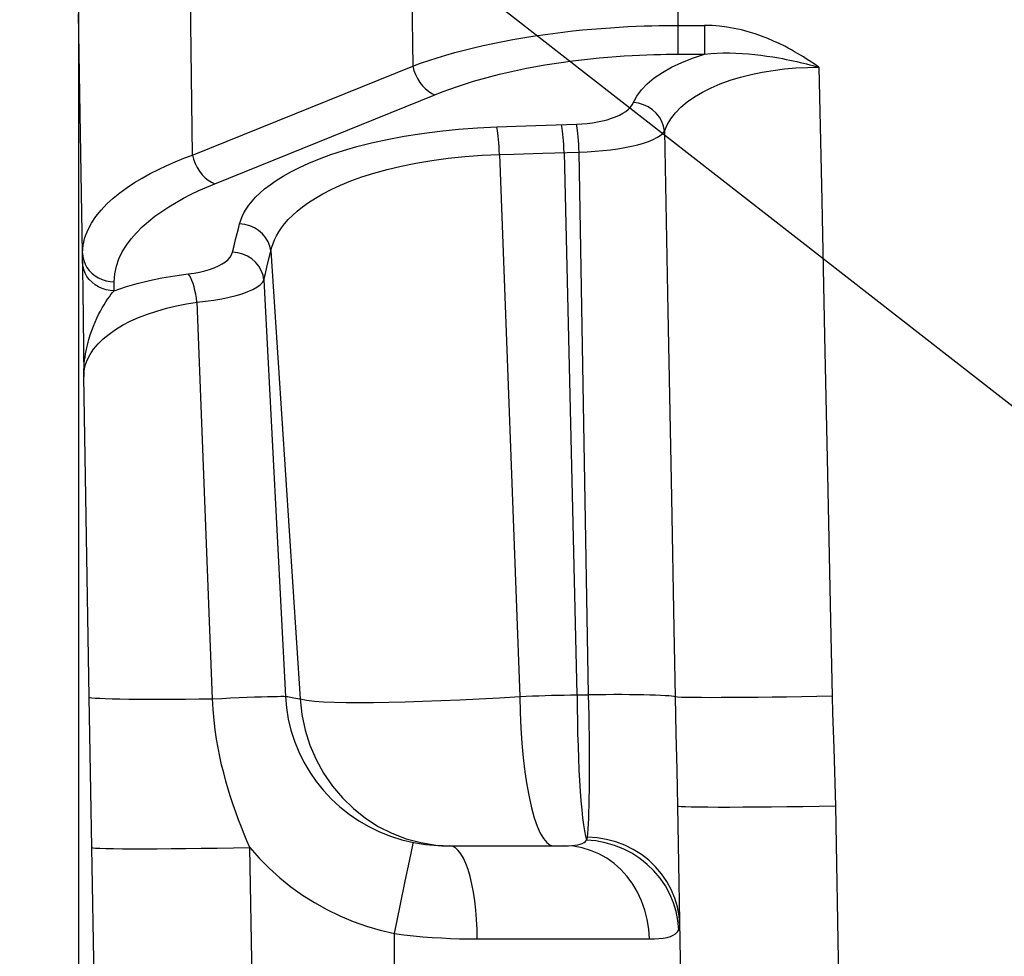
# Model space of a CAD drawing. Header units: millimetres. Extents: x 0 to 420, y 0 to 297.
# Tile 57 of 70: x 298.02 to 304.25, y 208.45 to 214.38. Entities that reach past the tile are written whole.
import ezdxf

# ---------------------------------------------------------------- set-up
doc = ezdxf.new("R2010")
doc.units = ezdxf.units.MM
doc.header["$LTSCALE"] = 23.1
doc.layers.get('0').update_dxf_attribs({"linetype": 'CONTINUOUS'})
for name, color, linetype in [('COMPONENTS', 7, 'CONTINUOUS'), ('DETAIL', 7, 'CONTINUOUS'), ('DIMENSION', 7, 'CONTINUOUS')]:
    doc.layers.add(name, color=color, linetype=linetype)
doc.styles.get("Standard").update_dxf_attribs({"font": 'arial.ttf'})
doc.dimstyles.new('DIMSTYLE_11', dxfattribs={"dimtxt": 3, "dimasz": 3, "dimexe": 0.18, "dimexo": 0.0625, "dimgap": 0.09, "dimtad": 1, "dimdec": 3, "dimlfac": 5, "dimdsep": 46, "dimtxsty": 'STANDARD', "dimblk": '_FILLED', "dimblk1": '_FILLED', "dimblk2": '_FILLED', "dimcen": 0.09, "dimadec": 0, "dimazin": 0, "dimtp": 0.5, "dimtm": 0.5, "dimtfac": 1, "dimtdec": 3, "dimtofl": 0, "dimtmove": 0, "dimatfit": 3, "dimldrblk": '_FILLED', "dimfxl": 1, "dimtolj": 1, "dimarcsym": 0})
doc.dimstyles.get("Standard").update_dxf_attribs({"dimtxt": 3, "dimasz": 3, "dimexe": 0.18, "dimexo": 0.0625, "dimgap": 0.09, "dimtad": 1, "dimdec": 3, "dimdsep": 46, "dimtxsty": 'STANDARD', "dimblk": '_FILLED', "dimblk1": '_FILLED', "dimblk2": '_FILLED', "dimcen": 0.09, "dimadec": 0, "dimazin": 0, "dimtol": 1, "dimtp": 0.001, "dimtm": 0.001, "dimtfac": 1, "dimtdec": 3, "dimtofl": 0, "dimtmove": 0, "dimatfit": 3, "dimldrblk": '_FILLED', "dimfxl": 1, "dimtolj": 1, "dimarcsym": 0})

# ---------------------------------------------------------------- blocks, each defined once
blk = doc.blocks.new('_FILLED')
at = {"color": 0, "linetype": 'BYBLOCK'}
blk.add_solid([(0, 0), (-1, 0.2), (-1, -0.2)], dxfattribs=at)
blk = doc.blocks.new('*D22')
at = {"layer": 'DIMENSION', "color": 2, "linetype": 'CONTINUOUS'}
for p, q in [((286.8897, 233.0485), (286.8897, 240.906)), ((344.8897, 226.7526), (344.8897, 240.906)), ((286.8897, 238.906), (315.8897, 238.906)), ((344.8897, 238.906), (315.8897, 238.906)), ((286.8897, 223.7481), (286.8897, 230.4733)), ((344.8897, 217.6861), (344.8897, 224.6658)), ((286.8897, 202.1966), (286.8897, 221.5281)), ((344.8897, 202.0659), (344.8897, 216.896))]:
    blk.add_line(p, q, dxfattribs=at)
at = {"layer": 'DIMENSION', "color": 2, "linetype": 'CONTINUOUS', "xscale": 3, "yscale": 3, "zscale": 3, "rotation": 180}
blk.add_blockref('_FILLED', (286.8897, 238.906), dxfattribs=at)
at = {"layer": 'DIMENSION', "color": 2, "linetype": 'CONTINUOUS', "xscale": 3, "yscale": 3, "zscale": 3}
blk.add_blockref('_FILLED', (344.8897, 238.906), dxfattribs=at)
at = {"layer": 'DIMENSION', "color": 2, "linetype": 'CONTINUOUS', "insert": (315.8897, 242.656), "char_height": 3, "width": 6.992565, "attachment_point": 2, "line_spacing_factor": 0.9}
blk.add_mtext('290', dxfattribs=at)

msp = doc.modelspace()

# ---------------------------------------------------------------- linework, layer by layer
at = {"layer": 'COMPONENTS', "color": 9, "linetype": 'CONTINUOUS'}
for p, q in [((302.18382, 215.94691), (302.18382, 214.15941)), ((300.48676, 215.6629), (300.50613, 214.08413)), ((299.11205, 213.52089), (299.09265, 215.09964)), ((298.41613, 212.89987), (298.3897, 214.41399)), ((302.18381, 214.34136), (302.35357, 214.34136)), ((302.35359, 214.34136), (302.35359, 214.15941)), ((302.14959, 214.15939), (302.35341, 214.15941)), ((299.11205, 213.52089), (300.50613, 214.08413)), ((303.0764, 214.07664), (303.09479, 213.23348)), ((299.25273, 213.33893), (300.64684, 213.90219)), ((301.22128, 213.70567), (301.54292, 213.71635)), ((301.03836, 213.69942), (301.22128, 213.70567)), ((302.09966, 213.67204), (302.12133, 212.53211)), ((301.05504, 213.52425), (301.14647, 213.52684)), ((301.05504, 213.52425), (301.18376, 210.09161)), ((301.14647, 213.52684), (301.32853, 213.5323)), ((301.32853, 213.5323), (301.55892, 213.53976)), ((301.46438, 213.53663), (301.54544, 210.10271)), ((301.61891, 210.10276), (301.55892, 213.53976)), ((303.09479, 213.23348), (303.11316, 212.37677)), ((299.38516, 212.98492), (299.39517, 213.02489)), ((299.37538, 212.94505), (299.38516, 212.98492)), ((298.41613, 212.84355), (298.41613, 212.89987)), ((299.36584, 212.9053), (299.37538, 212.94505)), ((299.59822, 212.8721), (299.61412, 212.93646)), ((299.60839, 212.91322), (299.79288, 210.07667)), ((299.58332, 212.81099), (299.59822, 212.8721)), ((299.57364, 212.77065), (299.58332, 212.81099)), ((298.61609, 212.66158), (298.61609, 212.71796)), ((299.56418, 212.73063), (299.57364, 212.77065)), ((299.56418, 212.73063), (299.70051, 210.09304)), ((299.23868, 210.07767), (299.14058, 212.58875)), ((302.12133, 212.53211), (302.14352, 211.35239)), ((298.45616, 212.35274), (298.46504, 212.38175)), ((303.11316, 212.37677), (303.13165, 211.49949)), ((298.45857, 210.08865), (298.42352, 212.11814)), ((301.54544, 210.10271), (301.61891, 210.10276)), ((298.47481, 209.13557), (298.45857, 210.08865)), ((303.17086, 209.76417), (303.18269, 209.39763)), ((303.18269, 209.39763), (303.35936, 199.27648)), ((298.6446, 199.33907), (298.47481, 209.13557)), ((299.64443, 199.33907), (299.47463, 209.13557)), ((300.48476, 209.05024), (300.49772, 209.11157)), ((300.45831, 208.92361), (300.48476, 209.05024)), ((300.42563, 208.7659), (300.45831, 208.92361)), ((300.3897, 208.59142), (300.42563, 208.7659)), ((300.3897, 197.54691), (300.3897, 208.59142)), ((300.9149, 208.55738), (302.00422, 208.55738))]:
    msp.add_line(p, q, dxfattribs=at)
at = {"layer": 'COMPONENTS', "color": 7, "linetype": 'CONTINUOUS'}
for p, q in [((298.3897, 214.46283), (298.3897, 203.33272)), ((298.41613, 212.84355), (298.41629, 212.79143)), ((298.41629, 212.79143), (298.41724, 212.66577)), ((298.41724, 212.66577), (298.42352, 212.11814)), ((302.18285, 209.39768), (302.38284, 197.93993)), ((300.74062, 209.14691), (301.46845, 209.14691))]:
    msp.add_line(p, q, dxfattribs=at)
at = {"layer": 'COMPONENTS', "color": 9, "linetype": 'CONTINUOUS'}
for points in [[(300.50613, 214.08413), (300.55609, 214.10208), (300.60778, 214.1196), (300.66121, 214.13665), (300.71645, 214.15325), (300.77339, 214.16932), (300.83167, 214.18477), (300.89123, 214.19957), (300.95202, 214.21371), (301.01367, 214.2271), (301.07608, 214.23974), (301.1392, 214.25164), (301.2026, 214.26271), (301.26618, 214.27299), (301.32987, 214.28249), (301.39321, 214.29115), (301.45613, 214.29902), (301.51854, 214.30612), (301.57999, 214.31244), (301.6404, 214.31801), (301.6997, 214.32288), (301.75744, 214.32706), (301.81355, 214.3306), (301.868, 214.33355), (301.92034, 214.33593), (301.97052, 214.3378), (302.01852, 214.33923), (302.06391, 214.34023), (302.10653, 214.34088), (302.14651, 214.34124), (302.18381, 214.34136)], [(302.86048, 214.209), (302.82645, 214.22621), (302.79068, 214.24268), (302.75318, 214.2584), (302.71382, 214.27361), (302.67273, 214.28807), (302.63026, 214.30107), (302.58632, 214.31259), (302.541, 214.32265), (302.495, 214.33062), (302.44854, 214.33629), (302.4014, 214.33987), (302.35357, 214.34136)], [(303.0764, 214.07664), (303.06154, 214.0872), (303.04615, 214.09785), (303.03022, 214.1086), (303.01379, 214.11945), (302.99683, 214.13039), (302.97927, 214.14142), (302.96114, 214.15257), (302.94241, 214.1638), (302.92299, 214.17506), (302.90285, 214.18634), (302.88201, 214.19765), (302.86048, 214.209)], [(300.64684, 213.90219), (300.69257, 213.92017), (300.73988, 213.93767), (300.78877, 213.95468), (300.83938, 213.97126), (300.89156, 213.98735), (300.94492, 214.0028), (300.99948, 214.0176), (301.05521, 214.03174), (301.11166, 214.04515), (301.16883, 214.05778), (301.2267, 214.06967), (301.28475, 214.08076), (301.34298, 214.09104), (301.40139, 214.10052), (301.4594, 214.1092), (301.51702, 214.11707), (301.57424, 214.12415), (301.63052, 214.13049), (301.68584, 214.13607), (301.7402, 214.14091), (301.79309, 214.14511), (301.84449, 214.14866), (301.8944, 214.15157), (301.94235, 214.15398), (301.98832, 214.15587), (302.03232, 214.15726), (302.07392, 214.15829), (302.11296, 214.15902), (302.14959, 214.15939)], [(301.92407, 213.89402), (301.95312, 213.93377), (301.98972, 213.97185), (302.03441, 214.00848), (302.08665, 214.04344), (302.14483, 214.07607), (302.20842, 214.10617), (302.27794, 214.13395), (302.35341, 214.15941)], [(302.35359, 214.1594), (302.39201, 214.16316), (302.43092, 214.16566), (302.4703, 214.16695), (302.51028, 214.16709), (302.55066, 214.16612), (302.5909, 214.16412), (302.63093, 214.16117), (302.67075, 214.15735), (302.70991, 214.15278), (302.74823, 214.14756), (302.78581, 214.14177), (302.8226, 214.13548)], [(300.50615, 214.08414), (300.51347, 214.05682), (300.5235, 214.03014), (300.53604, 214.00462), (300.55084, 213.98079), (300.56758, 213.95913), (300.58594, 213.94008), (300.60554, 213.92404), (300.62598, 213.91132), (300.64684, 213.90219)], [(302.8226, 214.13548), (302.84636, 214.13111), (302.86966, 214.12658), (302.89249, 214.12191), (302.91481, 214.11715), (302.93665, 214.1123), (302.95802, 214.10737), (302.97892, 214.10236), (302.99934, 214.09731), (303.01931, 214.09222), (303.03882, 214.0871), (303.05784, 214.08192), (303.0764, 214.07664)], [(302.09966, 213.67203), (302.11616, 213.7123), (302.13918, 213.75095), (302.16839, 213.78796), (302.20344, 213.82352), (302.24396, 213.85746), (302.2896, 213.88926), (302.33991, 213.91884), (302.39449, 213.94628), (302.45301, 213.97123), (302.51514, 213.99368), (302.58035, 214.01363), (302.64789, 214.03086), (302.71713, 214.04525), (302.78775, 214.05689), (302.8594, 214.06585), (302.93169, 214.07215), (303.00415, 214.07575), (303.0764, 214.07664)], [(301.54292, 213.71635), (301.57727, 213.71811), (301.61074, 213.72103), (301.64334, 213.72513), (301.67531, 213.73044), (301.70641, 213.73693), (301.73589, 213.74448), (301.76371, 213.75313), (301.78991, 213.76284), (301.81381, 213.77344), (301.83538, 213.78495), (301.85465, 213.79734), (301.87106, 213.81033), (301.88442, 213.82383), (301.89493, 213.83791), (301.92407, 213.89402)], [(302.09968, 213.67205), (302.09422, 213.70249), (302.08355, 213.73197), (302.06797, 213.75968), (302.04789, 213.78489), (302.02387, 213.80689), (301.99655, 213.8251), (301.96668, 213.83902), (301.93507, 213.84827), (301.90258, 213.8526)], [(301.46442, 213.53664), (301.46338, 213.56188), (301.46209, 213.58657), (301.46058, 213.61031), (301.45887, 213.63273), (301.457, 213.65345), (301.45499, 213.67214), (301.45287, 213.6885), (301.45068, 213.70228), (301.44846, 213.71323)], [(301.55892, 213.53976), (301.55787, 213.565), (301.55657, 213.5897), (301.55506, 213.61344), (301.55335, 213.63585), (301.55147, 213.65657), (301.54946, 213.67527), (301.54734, 213.69163), (301.54515, 213.7054), (301.54292, 213.71635)], [(299.41059, 213.08505), (299.41715, 213.10769), (299.42629, 213.13081), (299.43801, 213.15441), (299.45209, 213.17851), (299.46875, 213.20309), (299.48868, 213.22816), (299.51183, 213.25373), (299.53826, 213.27978), (299.56881, 213.3062), (299.60345, 213.33303), (299.64221, 213.36023), (299.68606, 213.38754), (299.735, 213.41503), (299.78904, 213.44265), (299.84917, 213.46995), (299.91555, 213.49705), (299.98803, 213.52384), (300.06716, 213.5496), (300.15329, 213.57442), (300.24606, 213.5982), (300.345, 213.62002), (300.45097, 213.63987), (300.5631, 213.65776), (300.67822, 213.67275), (300.79528, 213.68454), (300.91532, 213.69343), (301.03836, 213.69942)], [(301.05504, 213.52425), (301.05393, 213.54932), (301.05257, 213.57382), (301.05099, 213.59737), (301.04921, 213.61959), (301.04725, 213.64013), (301.04516, 213.65866), (301.04295, 213.67488), (301.04067, 213.68854), (301.03836, 213.69942)], [(301.55892, 213.53976), (301.61007, 213.54174), (301.66059, 213.54482), (301.71012, 213.54901), (301.75823, 213.55433), (301.80458, 213.56074), (301.84887, 213.56815), (301.89075, 213.57658), (301.92985, 213.58601), (301.96583, 213.59625), (301.99838, 213.60733), (302.02717, 213.61923), (302.05193, 213.63167), (302.0724, 213.64457), (302.08837, 213.65802), (302.09966, 213.67204)], [(298.41613, 212.89987), (298.42009, 212.95014), (298.43132, 212.99862), (298.44904, 213.04517), (298.47245, 213.08962), (298.50084, 213.13196), (298.53367, 213.17237), (298.57033, 213.21083), (298.61024, 213.2473), (298.65305, 213.28195), (298.69828, 213.31479), (298.74548, 213.34583), (298.7945, 213.37524), (298.84497, 213.40306), (298.89654, 213.4293), (298.94926, 213.45416), (299.00297, 213.47772), (299.05731, 213.49995), (299.11205, 213.52089)], [(299.11203, 213.52088), (299.11935, 213.49357), (299.12939, 213.46688), (299.14193, 213.44136), (299.15672, 213.41753), (299.17347, 213.39587), (299.19183, 213.37683), (299.21143, 213.36078), (299.23187, 213.34807), (299.25273, 213.33893)], [(299.61412, 212.93646), (299.6218, 212.96021), (299.63158, 212.98444), (299.64358, 213.00908), (299.65798, 213.03414), (299.67506, 213.05968), (299.69503, 213.08567), (299.71807, 213.11204), (299.74454, 213.1388), (299.77467, 213.16589), (299.8087, 213.1932), (299.84705, 213.22069), (299.88999, 213.24825), (299.93774, 213.27573), (299.99077, 213.30301), (300.04942, 213.32995), (300.1138, 213.35631), (300.18414, 213.38179), (300.2607, 213.4062), (300.34342, 213.42924), (300.43193, 213.45047), (300.52658, 213.46972), (300.62677, 213.48664), (300.73036, 213.50068), (300.83627, 213.51164), (300.94466, 213.51953), (301.05504, 213.52425)], [(298.61609, 212.71796), (298.62077, 212.7683), (298.63072, 212.81667), (298.64595, 212.86305), (298.66703, 212.90745), (298.69338, 212.94988), (298.72328, 212.99034), (298.75658, 213.0288), (298.79342, 213.06529), (298.83252, 213.09998), (298.87374, 213.13283), (298.9172, 213.16387), (298.96203, 213.19331), (299.00809, 213.22114), (299.05551, 213.24738), (299.10374, 213.27225), (299.1526, 213.29584), (299.20226, 213.31807), (299.25273, 213.33893)], [(299.39517, 213.02489), (299.40539, 213.06497), (299.41059, 213.08505)], [(299.60839, 212.91322), (299.60219, 212.9429), (299.59098, 212.97145), (299.57504, 212.99811), (299.55479, 213.0222), (299.53076, 213.04307), (299.50359, 213.06018), (299.47397, 213.07309), (299.4427, 213.08145), (299.41059, 213.08505)], [(298.41613, 212.89991), (298.41829, 212.87602), (298.42374, 212.8526), (298.43242, 212.83002), (298.44416, 212.80867), (298.45877, 212.7889), (298.47601, 212.77104), (298.49559, 212.7554), (298.51718, 212.74222), (298.54043, 212.73174), (298.56494, 212.72413), (298.5903, 212.71951), (298.61609, 212.71796)], [(299.08564, 212.76796), (299.12221, 212.77304), (299.15684, 212.77943), (299.18955, 212.78714), (299.22064, 212.79624), (299.2498, 212.80667), (299.27612, 212.81815), (299.29953, 212.83076), (299.32009, 212.84443), (299.33708, 212.85876), (299.35024, 212.87362), (299.35983, 212.88913), (299.36584, 212.9053)], [(299.56418, 212.73063), (299.55846, 212.76075), (299.54757, 212.78977), (299.5318, 212.81691), (299.51157, 212.84145), (299.48742, 212.86271), (299.46, 212.88014), (299.43006, 212.89326), (299.39839, 212.90173), (299.36584, 212.9053)], [(298.61609, 212.6616), (298.5903, 212.66315), (298.56494, 212.66777), (298.54043, 212.67539), (298.51718, 212.68587), (298.49559, 212.69904), (298.47601, 212.71469), (298.45877, 212.73255), (298.44416, 212.75232), (298.43242, 212.77367), (298.42374, 212.79624), (298.41829, 212.81967), (298.41613, 212.84355)], [(298.61609, 212.66158), (298.68785, 212.68581), (298.7622, 212.70744), (298.83916, 212.72647), (298.91872, 212.7429), (299.00088, 212.75673), (299.08564, 212.76796)], [(299.14052, 212.58874), (299.13705, 212.61447), (299.13271, 212.63966), (299.12758, 212.66388), (299.12173, 212.68673), (299.11527, 212.70781), (299.10832, 212.72678), (299.10098, 212.7433), (299.09337, 212.7571), (299.08564, 212.76796)], [(299.14058, 212.58875), (299.19479, 212.59467), (299.24708, 212.60185), (299.29696, 212.61028), (299.3439, 212.62001), (299.38745, 212.63094), (299.42721, 212.64285), (299.46275, 212.65576), (299.49365, 212.66963), (299.51953, 212.68409), (299.54008, 212.69903), (299.55504, 212.71454), (299.56418, 212.73063)], [(298.46504, 212.38175), (298.47464, 212.4097), (298.48483, 212.43658), (298.49552, 212.46234), (298.50658, 212.48695), (298.51789, 212.51035), (298.52935, 212.5325), (298.54088, 212.55338), (298.55235, 212.57294), (298.56368, 212.59113), (298.5748, 212.60796), (298.58565, 212.62343), (298.59618, 212.63753), (298.60634, 212.65025), (298.61609, 212.66161)], [(298.42352, 212.11813), (298.4259, 212.15343), (298.43333, 212.18833), (298.44585, 212.22287), (298.46354, 212.25731), (298.48638, 212.2914), (298.51413, 212.32434), (298.54657, 212.35606), (298.58356, 212.38663), (298.62473, 212.41552), (298.66966, 212.44262), (298.7182, 212.46803), (298.77038, 212.49154), (298.82627, 212.51323), (298.88532, 212.53304), (298.94671, 212.55054), (299.00987, 212.56559), (299.07461, 212.57833), (299.14058, 212.58875)], [(298.42352, 212.11813), (298.42363, 212.13935), (298.42429, 212.16035), (298.42549, 212.18108), (298.4272, 212.20157), (298.4294, 212.22178), (298.43206, 212.24165), (298.43516, 212.26118), (298.43868, 212.28034), (298.44256, 212.2991), (298.44679, 212.31741), (298.45133, 212.3353), (298.45615, 212.35274)], [(303.13165, 211.49949), (303.15081, 210.57355), (303.1606, 210.09409)], [(302.14352, 211.35239), (302.15906, 210.51968), (302.16705, 210.08945)], [(299.23869, 210.07767), (299.29701, 210.08043), (299.35338, 210.08298), (299.40724, 210.08531), (299.45803, 210.08738), (299.50524, 210.08918), (299.54838, 210.09068), (299.58701, 210.09188), (299.62073, 210.09276), (299.64921, 210.09331), (299.67215, 210.09353), (299.68932, 210.09341), (299.70053, 210.09296)], [(299.70051, 210.09304), (299.70688, 210.02102), (299.71855, 209.94954), (299.73549, 209.87896), (299.75764, 209.80961), (299.78491, 209.74193), (299.81712, 209.67645), (299.85401, 209.61361), (299.89544, 209.55363), (299.94126, 209.49676), (299.99125, 209.44328), (300.04514, 209.39351), (300.10277, 209.34766), (300.16388, 209.30598), (300.22814, 209.26872), (300.29525, 209.23615), (300.36488, 209.20846), (300.43665, 209.18576), (300.51018, 209.16818)], [(299.70051, 210.09304), (299.70728, 210.09233), (299.71489, 210.09136), (299.72336, 210.09011), (299.73268, 210.08857), (299.74289, 210.08676), (299.754, 210.08466), (299.76602, 210.08228), (299.77898, 210.07962), (299.79288, 210.07667)], [(301.18376, 210.09161), (301.22342, 210.09365), (301.26327, 210.0955), (301.30329, 210.09714), (301.34351, 210.09857), (301.38387, 210.09981), (301.42427, 210.10084), (301.46465, 210.10166), (301.50505, 210.10228), (301.54544, 210.10269)], [(301.54664, 210.10271), (301.54722, 210.01933), (301.54835, 209.93685), (301.55003, 209.85584), (301.55225, 209.77687), (301.55499, 209.7005), (301.55823, 209.62724), (301.56195, 209.55763), (301.56612, 209.49214), (301.57071, 209.43124), (301.5757, 209.37539), (301.58104, 209.32493), (301.58671, 209.28013), (301.59268, 209.24132), (301.5989, 209.20885), (301.60533, 209.18297)], [(301.6118, 209.20207), (301.61416, 209.22588), (301.61627, 209.25373), (301.61814, 209.28552), (301.61982, 209.32109), (301.62132, 209.36029), (301.62256, 209.40295), (301.62357, 209.44889), (301.62436, 209.4979), (301.62489, 209.54973), (301.62518, 209.60411), (301.62524, 209.66083), (301.62505, 209.71974), (301.6246, 209.78068), (301.62393, 209.8433), (301.62302, 209.90713), (301.62188, 209.97181), (301.62051, 210.03711), (301.61891, 210.10276)], [(302.16705, 210.08945), (302.15837, 210.09164), (302.14473, 210.0937), (302.12624, 210.09561), (302.10308, 210.09735), (302.07542, 210.09892), (302.0435, 210.10029), (302.00759, 210.10146), (301.968, 210.10242), (301.92506, 210.10315), (301.87913, 210.10366), (301.8306, 210.10394), (301.77988, 210.10398), (301.72739, 210.10379), (301.67359, 210.10336), (301.61891, 210.10271)], [(303.1606, 210.09409), (303.0635, 210.09221), (302.96732, 210.09051), (302.87297, 210.08901), (302.78134, 210.08772), (302.69329, 210.08666), (302.60966, 210.08583), (302.53124, 210.08525), (302.45877, 210.08491), (302.39294, 210.08483), (302.33436, 210.085), (302.2836, 210.08541), (302.24112, 210.08608), (302.20734, 210.08698), (302.18257, 210.08812), (302.16705, 210.08947)], [(303.1606, 210.09409), (303.16385, 209.98818), (303.17086, 209.76417)], [(298.45857, 210.08865), (298.46324, 210.08648), (298.47586, 210.08445), (298.49634, 210.08261), (298.52451, 210.08095), (298.56015, 210.07949), (298.60297, 210.07824), (298.65264, 210.07722), (298.70874, 210.07643), (298.77084, 210.07588), (298.83844, 210.07556), (298.91099, 210.07549), (298.98792, 210.07567), (299.06861, 210.07609), (299.15242, 210.07675), (299.23868, 210.07765)], [(299.47463, 209.13558), (299.45694, 209.17776), (299.43917, 209.22112), (299.42144, 209.2657), (299.40378, 209.31172), (299.3864, 209.35907), (299.36954, 209.40729), (299.35327, 209.45639), (299.3377, 209.50644), (299.32301, 209.55711), (299.30935, 209.60807), (299.29665, 209.65969), (299.28481, 209.7127), (299.2741, 209.76684), (299.26452, 209.82242), (299.25582, 209.8811), (299.24827, 209.94347), (299.24242, 210.009), (299.23869, 210.07767)], [(299.79288, 210.07667), (299.83385, 210.06945), (299.88355, 210.06362), (299.94186, 210.05914), (300.00872, 210.05605), (300.08388, 210.05429), (300.16686, 210.05369), (300.25732, 210.05424), (300.35489, 210.05594), (300.45889, 210.05857), (300.56884, 210.06212), (300.6842, 210.06658), (300.80405, 210.07178), (300.92762, 210.07768), (301.05441, 210.0843), (301.18376, 210.09161)], [(299.79289, 210.07667), (299.80437, 209.9774), (299.82527, 209.87983), (299.85539, 209.78493), (299.89442, 209.69364), (299.94198, 209.60689), (299.99758, 209.52554), (300.06068, 209.4504), (300.13064, 209.38222), (300.20676, 209.32169), (300.28828, 209.26941), (300.37439, 209.2259), (300.46423, 209.19161), (300.55689, 209.16686), (300.65145, 209.15191), (300.74696, 209.14691)], [(301.18376, 210.09161), (301.18605, 209.99119), (301.19049, 209.89235), (301.19705, 209.79611), (301.20566, 209.70345), (301.21622, 209.61531), (301.22864, 209.5326), (301.24278, 209.45615), (301.2585, 209.38674), (301.27564, 209.32508), (301.29403, 209.27181), (301.31347, 209.22746), (301.33378, 209.19249), (301.35473, 209.16726), (301.37613, 209.15201), (301.39774, 209.14691)], [(302.16703, 210.08945), (302.1693, 209.97354), (302.17192, 209.85802), (302.17771, 209.62777)], [(302.17771, 209.62777), (302.1805, 209.51277), (302.18284, 209.39776)], [(303.18269, 209.39763), (303.0782, 209.39591), (302.97485, 209.39439), (302.87378, 209.3931), (302.77609, 209.39205), (302.68286, 209.39125), (302.5951, 209.39072), (302.51377, 209.39045), (302.43977, 209.39045), (302.37391, 209.39072), (302.3169, 209.39125), (302.26938, 209.39205), (302.23186, 209.3931), (302.20475, 209.39439), (302.18835, 209.39591), (302.18285, 209.39764)], [(300.49772, 209.11157), (300.50631, 209.15143), (300.50885, 209.16276), (300.51018, 209.16819)], [(300.51018, 209.16818), (300.53619, 209.16331), (300.5621, 209.15915), (300.58789, 209.15568), (300.61353, 209.15284), (300.63905, 209.15061), (300.66449, 209.14894), (300.6899, 209.14779), (300.71527, 209.14712), (300.74062, 209.14691)], [(301.46845, 209.14691), (301.49179, 209.14722), (301.51328, 209.14822), (301.53285, 209.15001), (301.55038, 209.15269), (301.56579, 209.15636), (301.57909, 209.16113), (301.59021, 209.16708), (301.599, 209.17432), (301.60533, 209.18297)], [(301.60533, 209.18297), (301.60695, 209.18576), (301.60835, 209.1887), (301.60953, 209.1918), (301.6105, 209.19505), (301.61126, 209.19848), (301.6118, 209.20207)], [(302.17374, 208.73069), (302.1565, 208.78686), (302.13354, 208.84119), (302.10509, 208.89312), (302.07145, 208.94212), (302.03295, 208.9877), (301.98999, 209.0294), (301.943, 209.06679), (301.89245, 209.0995), (301.83887, 209.12719), (301.78278, 209.14958), (301.72477, 209.16644), (301.66542, 209.17761), (301.60533, 209.18297)], [(302.19597, 208.64564), (302.19185, 208.70324), (302.18156, 208.76014), (302.16519, 208.81575), (302.14293, 208.86948), (302.11499, 208.92078), (302.08168, 208.96912), (302.04332, 209.014), (302.00033, 209.05495), (301.95315, 209.09154), (301.90227, 209.12341), (301.84821, 209.15021), (301.79154, 209.17167), (301.73283, 209.18757), (301.67272, 209.19774), (301.6118, 209.20208)], [(298.47481, 209.13557), (298.481, 209.13386), (298.49798, 209.13236), (298.52555, 209.13109), (298.56343, 209.13005), (298.6112, 209.12926), (298.66834, 209.12873), (298.73423, 209.12846), (298.80816, 209.12846), (298.88932, 209.12873), (298.97683, 209.12926), (299.06975, 209.13005), (299.16706, 209.13109), (299.26771, 209.13236), (299.37061, 209.13386), (299.47463, 209.13557)], [(299.47463, 209.13557), (299.53443, 209.06808), (299.59762, 209.00433), (299.66419, 208.94435), (299.73438, 208.88793), (299.80795, 208.83527), (299.88419, 208.78691), (299.96308, 208.74293), (300.04464, 208.70325), (300.12815, 208.66822), (300.21338, 208.63796), (300.30056, 208.61236), (300.3897, 208.59142)], [(300.9149, 208.55738), (300.91365, 208.61934), (300.91055, 208.68052), (300.90563, 208.74027), (300.89894, 208.79795), (300.89055, 208.85294), (300.88055, 208.90465), (300.86906, 208.95253), (300.85619, 208.99606), (300.84208, 209.03477), (300.82689, 209.06827), (300.81077, 209.09617), (300.7939, 209.11819), (300.77646, 209.13409), (300.75863, 209.1437), (300.74062, 209.14691)], [(302.00422, 208.55738), (302.00038, 208.61934), (301.99085, 208.68052), (301.97571, 208.74027), (301.95514, 208.79795), (301.92936, 208.85294), (301.89864, 208.90465), (301.86331, 208.95252), (301.82375, 208.99605), (301.78038, 209.03477), (301.73367, 209.06826), (301.68412, 209.09617), (301.63226, 209.11819), (301.57864, 209.13409), (301.52384, 209.1437), (301.46845, 209.14691)], [(302.19044, 208.61508), (302.18509, 208.67323), (302.17374, 208.73069)], [(302.00422, 208.55738), (302.03568, 208.55761), (302.06486, 208.55927), (302.09158, 208.56235), (302.11567, 208.5667), (302.13695, 208.57248), (302.15524, 208.58015), (302.17036, 208.58989), (302.18215, 208.60154), (302.19044, 208.61508)], [(300.3897, 208.59142), (300.45051, 208.58373), (300.51081, 208.57706), (300.57054, 208.57141), (300.62958, 208.56685), (300.68792, 208.56332), (300.74567, 208.56062), (300.80281, 208.5587), (300.85924, 208.55762), (300.9149, 208.55738)]]:
    msp.add_lwpolyline(points, dxfattribs=at)

# ---------------------------------------------------------------- dimensions: what is measured, and where the dimension line sits
at = {"layer": 'DIMENSION', "color": 2, "linetype": 'CONTINUOUS'}
dim = msp.add_linear_dim(base=(344.8897, 238.90599), p1=(286.8897, 202.19661), p2=(344.8897, 202.06594), dimstyle='DIMSTYLE_11', dxfattribs=at)
dim.commit()
dim.dimension.update_dxf_attribs({"geometry": '*D22', "text_midpoint": (312.39342, 241.15599), "dimtype": 160})

# ---------------------------------------------------------------- leaders
at = {"layer": 'DETAIL', "color": 2, "linetype": 'CONTINUOUS'}
for points in [[(318.40241, 210.18493), (285.96438, 235.09038), (280.96438, 235.09038)], [(308.3297, 208.78691), (287.98513, 224.65678), (282.98513, 224.65678)]]:
    msp.add_leader(points, dimstyle='STANDARD', override={"dimtad": 0, "dimldrblk": 'DOT'}, dxfattribs=at)

doc.saveas('drawing.dxf')
